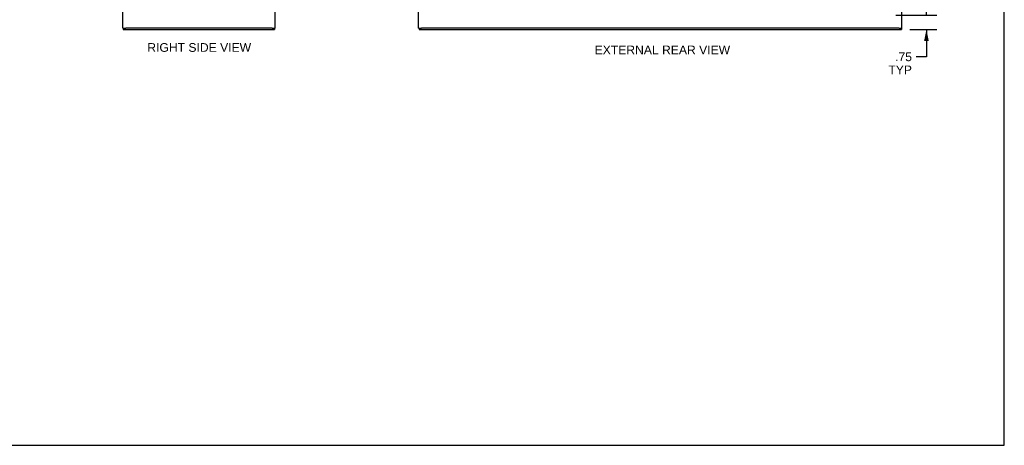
# Model space of a CAD drawing. Header units: inches. Extents: x 0 to 103, y 0 to 67.
# Tile 14 of 16: x 52 to 103, y 0 to 22. Entities that reach past the tile are written whole.
import ezdxf

# ---------------------------------------------------------------- set-up
doc = ezdxf.new("R2010")
doc.units = ezdxf.units.IN
doc.header["$LTSCALE"] = 5.686187
doc.header["$MEASUREMENT"] = 0
doc.layers.get('0').update_dxf_attribs({"linetype": 'CONTINUOUS'})
doc.layers.add('DIMENSIONS', color=7, linetype='CONTINUOUS')
doc.styles.get("Standard").update_dxf_attribs({"font": 'arial.ttf'})
doc.dimstyles.new('DIMSTYLE_1', dxfattribs={"dimtxt": 0.456111, "dimasz": 0.608148, "dimexe": 0.09, "dimexo": 0.07, "dimgap": 0.0375, "dimtad": 0, "dimtih": 1, "dimtoh": 1, "dimzin": 4, "dimdsep": 46, "dimtxsty": 'Standard', "dimblk": '_FILLED', "dimblk1": '_FILLED', "dimblk2": '_FILLED', "dimcen": 0.09, "dimadec": 3, "dimazin": 1, "dimtfac": 1, "dimtdec": 3, "dimtofl": 0, "dimtmove": 0, "dimatfit": 3, "dimldrblk": '_FILLED', "dimfxl": 0, "dimtolj": 1, "dimtzin": 4, "dimarcsym": 0})

# ---------------------------------------------------------------- blocks, each defined once
blk = doc.blocks.new('_FILLED')
at = {"color": 0, "linetype": 'ByBlock'}
blk.add_solid([(0, 0), (-1, 0.2), (-1, -0.2)], dxfattribs=at)
blk = doc.blocks.new('*D9')
at = {"layer": 'DIMENSIONS', "color": 2, "linetype": 'Continuous'}
for p, q in [((99.297, 22.558), (99.297, 23.775)), ((97.684, 22.558), (99.844, 22.558)), ((98.419, 21.808), (99.844, 21.808)), ((99.297, 21.808), (99.297, 20.374)), ((99.297, 20.374), (98.765, 20.374))]:
    blk.add_line(p, q, dxfattribs=at)
at = {"layer": 'DIMENSIONS', "color": 2, "linetype": 'Continuous', "xscale": 0.6081483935, "yscale": 0.6081483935, "zscale": 0.6081483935}
for p, rotation in [((99.297, 22.558), 270), ((99.297, 21.808), 90)]:
    blk.add_blockref('_FILLED', p, dxfattribs=dict(at, rotation=rotation))
at = {"layer": 'DIMENSIONS', "color": 2, "linetype": 'Continuous', "insert": (98.537, 20.602), "char_height": 0.4561, "width": 1.23608, "attachment_point": 3, "line_spacing_factor": 0.9}
blk.add_mtext('.75\\PTYP', dxfattribs=at)

msp = doc.modelspace()

# ---------------------------------------------------------------- linework, layer by layer
at = {"color": 7, "linetype": 'Continuous'}
for p, q in [((103.385, 0), (103.385, 66.896)), ((57.106, 21.883), (57.261, 21.883)), ((57.126, 21.883), (57.126, 21.808)), ((64.951, 21.883), (65.106, 21.883)), ((65.076, 21.883), (65.076, 21.808)), ((72.633, 21.883), (72.783, 21.883)), ((72.658, 21.883), (72.658, 21.808)), ((97.858, 21.883), (98.008, 21.883)), ((97.983, 21.883), (97.983, 21.808)), ((0, 0), (103.385, 0))]:
    msp.add_line(p, q, dxfattribs=at)
at = {"color": 3, "linetype": 'Continuous'}
for p, q in [((57.106, 21.883), (57.106, 45.733)), ((65.106, 21.883), (65.106, 45.733)), ((72.633, 21.883), (72.633, 45.733)), ((98.008, 21.883), (98.008, 45.733)), ((57.126, 21.808), (65.076, 21.808)), ((64.951, 21.883), (57.261, 21.883)), ((72.658, 21.808), (97.983, 21.808)), ((97.853, 21.883), (72.788, 21.883))]:
    msp.add_line(p, q, dxfattribs=at)

# ---------------------------------------------------------------- texts
at = {"layer": 'DIMENSIONS', "color": 2, "linetype": 'Continuous', "char_height": 0.45611, "attachment_point": 2, "line_spacing_factor": 0.9}
for s, insert, width in [('RIGHT SIDE VIEW', (61.117, 21.091), 5.43942), ('EXTERNAL REAR VIEW', (85.434, 20.964), 7.10109)]:
    msp.add_mtext(s, dxfattribs=dict(at, insert=insert, width=width))

# ---------------------------------------------------------------- dimensions: what is measured, and where the dimension line sits
at = {"layer": 'DIMENSIONS', "color": 2, "linetype": 'Continuous'}
dim = msp.add_linear_dim(base=(99.297, 22.558), p1=(98.349, 21.808), p2=(97.614, 22.558), angle=90, text='<>\\PTYP', dimstyle='DIMSTYLE_1', dxfattribs=at)
dim.commit()
dim.dimension.update_dxf_attribs({"geometry": '*D9', "text_midpoint": (97.919, 20.032), "dimtype": 160})

doc.saveas('drawing.dxf')
